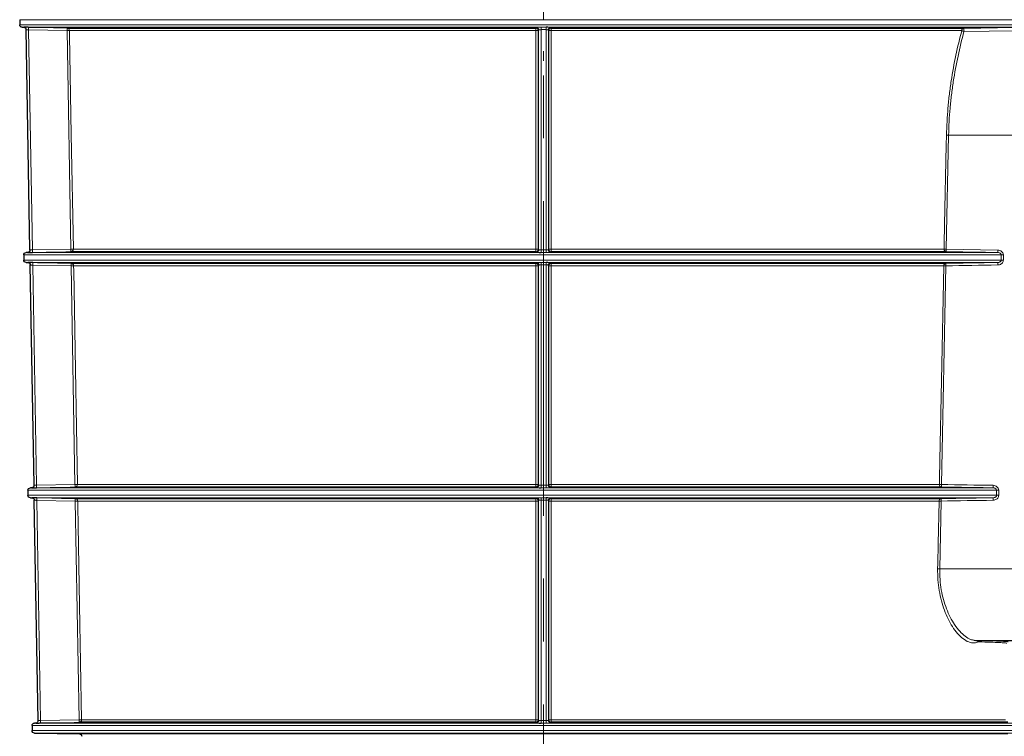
# Model space of a CAD drawing. Header units: millimetres. Extents: x -8866 to 77461, y -114325 to -28406.
# Tile 5 of 37: x 12793 to 12833, y -37552 to -37523. Entities that reach past the tile are written whole.
import ezdxf

# ---------------------------------------------------------------- set-up
doc = ezdxf.new("R2010")
doc.units = ezdxf.units.MM
doc.linetypes.add('CENTERX2', pattern=[20.32, 12.7, -2.54, 2.54, -2.54])
doc.linetypes.add('DASHDOT', pattern=[25.4, 12.7, -6.35, 0, -6.35])
doc.layers.add('0O', color=7, linetype='Continuous', lineweight=18)
doc.layers.add('6', color=2, linetype='Continuous', lineweight=25)

# ---------------------------------------------------------------- blocks, each defined once
blk = doc.blocks.new('s4')
at = {"color": 7, "linetype": 'CENTERX2', "lineweight": 18, "ltscale": 0.5}
blk.add_line((9228.023, -37475.331), (9228.023, -37615.431), dxfattribs=at)
at = {"color": 7, "linetype": 'CENTERX2', "lineweight": 18}
blk.add_line((9228.023, -37674.431), (9228.023, -37597.431), dxfattribs=at)
at = {"color": 8, "linetype": 'Continuous', "lineweight": 18}
for p, q in [((9208.78, -37613.765), (9249.185, -37613.765)), ((9249.185, -37613.968), (9208.828, -37613.968)), ((9209, -37614.211), (9211.038, -37614.242)), ((9209.001, -37614.068), (9249.086, -37614.068)), ((9211.126, -37614.198), (9227.716, -37614.198)), ((9227.815, -37614.2), (9227.823, -37614.172)), ((9227.815, -37623.033), (9227.815, -37614.2)), ((9228.124, -37614.069), (9227.923, -37614.069)), ((9227.923, -37623.062), (9227.923, -37614.167)), ((9228.124, -37614.167), (9228.124, -37623.062)), ((9228.224, -37614.172), (9228.232, -37614.2)), ((9228.232, -37614.2), (9228.232, -37623.033)), ((9228.33, -37614.198), (9247.172, -37614.198)), ((9247.118, -37623.033), (9247.272, -37614.2)), ((9247.272, -37614.2), (9248.826, -37614.172)), ((9248.826, -37614.172), (9248.671, -37623.06)), ((9211.66, -37618.431), (9208.023, -37618.431)), ((9211.66, -37618.431), (9211.754, -37623.033)), ((9211.754, -37623.033), (9209.672, -37623.065)), ((9248.921, -37623.165), (9209.674, -37623.165)), ((9227.716, -37623.031), (9211.839, -37623.031)), ((9227.823, -37623.06), (9227.815, -37623.033)), ((9228.124, -37623.062), (9227.923, -37623.062)), ((9227.923, -37623.164), (9228.124, -37623.164)), ((9228.232, -37623.033), (9228.224, -37623.06)), ((9247.018, -37623.031), (9228.33, -37623.031)), ((9248.671, -37623.06), (9247.118, -37623.033)), ((9209.449, -37623.265), (9209.537, -37623.265)), ((9209.449, -37623.265), (9209.449, -37623.468)), ((9209.449, -37623.468), (9209.537, -37623.468)), ((9209.537, -37623.468), (9209.537, -37623.265)), ((9209.537, -37623.265), (9249.019, -37623.265)), ((9249.019, -37623.468), (9209.537, -37623.468)), ((9209.674, -37623.568), (9248.921, -37623.568)), ((9228.124, -37623.569), (9227.923, -37623.569)), ((9211.767, -37623.7), (9211.949, -37632.533)), ((9211.853, -37623.698), (9227.716, -37623.698)), ((9227.815, -37623.7), (9227.823, -37623.672)), ((9227.815, -37632.533), (9227.815, -37623.7)), ((9227.923, -37632.562), (9227.923, -37623.667)), ((9228.124, -37623.667), (9228.124, -37632.562)), ((9228.224, -37623.672), (9228.232, -37623.7)), ((9228.232, -37623.7), (9228.232, -37632.533)), ((9228.33, -37623.698), (9247.006, -37623.698)), ((9246.952, -37632.533), (9247.106, -37623.7)), ((9247.106, -37623.7), (9248.66, -37623.672)), ((9248.66, -37623.672), (9248.505, -37632.56)), ((9248.755, -37632.665), (9209.863, -37632.665)), ((9227.716, -37632.531), (9212.034, -37632.531)), ((9227.823, -37632.56), (9227.815, -37632.533)), ((9227.923, -37632.664), (9228.124, -37632.664)), ((9228.232, -37632.533), (9228.224, -37632.56)), ((9246.852, -37632.531), (9228.33, -37632.531)), ((9248.505, -37632.56), (9246.952, -37632.533)), ((9209.637, -37632.765), (9209.725, -37632.765)), ((9209.637, -37632.765), (9209.637, -37632.968)), ((9209.637, -37632.968), (9209.725, -37632.968)), ((9209.725, -37632.765), (9248.853, -37632.765)), ((9209.725, -37632.968), (9209.725, -37632.765)), ((9248.853, -37632.968), (9209.725, -37632.968)), ((9209.863, -37633.068), (9248.755, -37633.068)), ((9228.124, -37633.069), (9227.923, -37633.069)), ((9211.962, -37633.2), (9212.019, -37635.931)), ((9212.047, -37633.198), (9227.716, -37633.198)), ((9227.815, -37633.2), (9227.823, -37633.173)), ((9227.815, -37642.033), (9227.815, -37633.2)), ((9227.923, -37642.062), (9227.923, -37633.167)), ((9228.124, -37633.167), (9228.124, -37642.062)), ((9228.224, -37633.173), (9228.232, -37633.2)), ((9228.232, -37633.2), (9228.232, -37642.033)), ((9228.33, -37633.198), (9246.841, -37633.198)), ((9246.786, -37642.033), (9246.94, -37633.2)), ((9246.94, -37633.2), (9248.494, -37633.173)), ((9248.494, -37633.173), (9248.339, -37642.06)), ((9212.019, -37635.931), (9208.023, -37635.931)), ((9208.023, -37638.831), (9210.554, -37638.831)), ((9207.36, -37642.265), (9228.023, -37642.265)), ((9228.023, -37642.165), (9207.458, -37642.165)), ((9227.716, -37642.031), (9209.36, -37642.031)), ((9227.823, -37642.06), (9227.815, -37642.033)), ((9227.923, -37642.164), (9228.124, -37642.164)), ((9248.589, -37642.165), (9228.023, -37642.165)), ((9228.023, -37642.265), (9248.687, -37642.265)), ((9228.232, -37642.033), (9228.224, -37642.06)), ((9246.686, -37642.031), (9228.33, -37642.031)), ((9248.339, -37642.06), (9246.786, -37642.033)), ((9228.023, -37642.468), (9207.36, -37642.468)), ((9207.458, -37642.568), (9248.589, -37642.568)), ((9246.775, -37642.6), (9209.271, -37642.6)), ((9248.687, -37642.468), (9228.023, -37642.468))]:
    blk.add_line(p, q, dxfattribs=at)
at = {"color": 7, "linetype": 'Continuous', "lineweight": 25}
for p, q in [((9211.039, -37614.1), (9209.001, -37614.068)), ((9227.715, -37614.1), (9211.039, -37614.1)), ((9227.823, -37614.172), (9227.823, -37623.06)), ((9228.224, -37623.06), (9228.224, -37614.172)), ((9247.27, -37614.1), (9228.332, -37614.1)), ((9211.755, -37623.133), (9227.715, -37623.133)), ((9228.332, -37623.133), (9247.116, -37623.133)), ((9227.715, -37623.6), (9211.769, -37623.6)), ((9227.823, -37623.672), (9227.823, -37632.56)), ((9228.224, -37632.56), (9228.224, -37623.672)), ((9247.105, -37623.6), (9228.332, -37623.6)), ((9211.95, -37632.633), (9227.715, -37632.633)), ((9228.332, -37632.633), (9246.95, -37632.633)), ((9227.715, -37633.1), (9211.964, -37633.1)), ((9246.939, -37633.1), (9228.332, -37633.1)), ((9227.823, -37633.173), (9227.823, -37642.06)), ((9228.224, -37642.06), (9228.224, -37633.173)), ((9210.554, -37638.831), (9208.023, -37638.831)), ((9210.621, -37638.818), (9210.554, -37638.831)), ((9209.262, -37642.133), (9227.715, -37642.133)), ((9228.332, -37642.133), (9246.785, -37642.133))]:
    blk.add_line(p, q, dxfattribs=at)
at = {"color": 8, "linetype": 'Continuous', "lineweight": 18, "flags": 128}
for points in [[(9227.723, -37614.073), (9227.722, -37614.076), (9227.718, -37614.09), (9227.715, -37614.1)], [(9227.716, -37614.198), (9227.716, -37614.398), (9227.716, -37615.198), (9227.716, -37618.397), (9227.716, -37623.031)], [(9227.923, -37614.167), (9227.923, -37614.148), (9227.923, -37614.13), (9227.923, -37614.113), (9227.923, -37614.098), (9227.923, -37614.086), (9227.923, -37614.077), (9227.923, -37614.071), (9227.923, -37614.069)], [(9227.923, -37614.167), (9228.023, -37614.167), (9228.124, -37614.167)], [(9228.124, -37614.069), (9228.124, -37614.071), (9228.124, -37614.077), (9228.124, -37614.086), (9228.124, -37614.098), (9228.124, -37614.113), (9228.124, -37614.13), (9228.124, -37614.148), (9228.124, -37614.167)], [(9228.332, -37614.1), (9228.331, -37614.096), (9228.327, -37614.082), (9228.324, -37614.073)], [(9228.33, -37623.031), (9228.33, -37622.831), (9228.33, -37622.032), (9228.33, -37618.832), (9228.33, -37614.198)], [(9247.172, -37614.198), (9247.169, -37614.398), (9247.155, -37615.198), (9247.099, -37618.397), (9247.018, -37623.031)], [(9247.272, -37614.2), (9247.252, -37614.199), (9247.234, -37614.199), (9247.217, -37614.199), (9247.202, -37614.198), (9247.19, -37614.198), (9247.18, -37614.198), (9247.174, -37614.198), (9247.172, -37614.198)], [(9248.825, -37614.073), (9248.625, -37614.076), (9247.825, -37614.09), (9247.27, -37614.1)], [(9211.66, -37618.431), (9211.672, -37618.431), (9211.685, -37618.431), (9211.697, -37618.431), (9211.708, -37618.43), (9211.719, -37618.43), (9211.729, -37618.43), (9211.738, -37618.43), (9211.745, -37618.43)], [(9211.839, -37623.031), (9211.835, -37622.831), (9211.819, -37622.032), (9211.753, -37618.832), (9211.745, -37618.43)], [(9209.672, -37623.065), (9209.673, -37623.084), (9209.673, -37623.103), (9209.673, -37623.12), (9209.673, -37623.135), (9209.674, -37623.147), (9209.674, -37623.157), (9209.674, -37623.163), (9209.674, -37623.165)], [(9211.754, -37623.033), (9211.767, -37623.033), (9211.779, -37623.033), (9211.791, -37623.032), (9211.803, -37623.032), (9211.813, -37623.032), (9211.823, -37623.032), (9211.832, -37623.032), (9211.839, -37623.031)], [(9211.754, -37623.033), (9211.754, -37623.053), (9211.754, -37623.071), (9211.755, -37623.088), (9211.755, -37623.104), (9211.755, -37623.116), (9211.755, -37623.125), (9211.755, -37623.131), (9211.755, -37623.133)], [(9227.715, -37623.133), (9227.716, -37623.137), (9227.72, -37623.151), (9227.723, -37623.16)], [(9227.923, -37623.062), (9227.923, -37623.081), (9227.923, -37623.1), (9227.923, -37623.118), (9227.923, -37623.133), (9227.923, -37623.146), (9227.923, -37623.155), (9227.923, -37623.161), (9227.923, -37623.164)], [(9228.124, -37623.164), (9228.124, -37623.161), (9228.124, -37623.155), (9228.124, -37623.146), (9228.124, -37623.133), (9228.124, -37623.118), (9228.124, -37623.1), (9228.124, -37623.081), (9228.124, -37623.062)], [(9228.324, -37623.16), (9228.325, -37623.157), (9228.329, -37623.143), (9228.332, -37623.133)], [(9247.118, -37623.033), (9247.098, -37623.033), (9247.08, -37623.032), (9247.063, -37623.032), (9247.048, -37623.032), (9247.035, -37623.032), (9247.026, -37623.032), (9247.02, -37623.031), (9247.018, -37623.031)], [(9247.116, -37623.133), (9247.316, -37623.137), (9248.116, -37623.151), (9248.67, -37623.16)], [(9209.672, -37623.668), (9209.673, -37623.649), (9209.673, -37623.63), (9209.673, -37623.613), (9209.673, -37623.598), (9209.674, -37623.585), (9209.674, -37623.576), (9209.674, -37623.57), (9209.674, -37623.568)], [(9227.723, -37623.573), (9227.722, -37623.576), (9227.718, -37623.59), (9227.715, -37623.6)], [(9227.923, -37623.667), (9227.923, -37623.648), (9227.923, -37623.63), (9227.923, -37623.613), (9227.923, -37623.598), (9227.923, -37623.586), (9227.923, -37623.577), (9227.923, -37623.571), (9227.923, -37623.569)], [(9228.124, -37623.569), (9228.124, -37623.571), (9228.124, -37623.577), (9228.124, -37623.586), (9228.124, -37623.598), (9228.124, -37623.613), (9228.124, -37623.63), (9228.124, -37623.648), (9228.124, -37623.667)], [(9228.332, -37623.6), (9228.331, -37623.596), (9228.327, -37623.582), (9228.324, -37623.573)], [(9248.659, -37623.573), (9248.459, -37623.576), (9247.659, -37623.59), (9247.105, -37623.6)], [(9211.767, -37623.7), (9211.768, -37623.68), (9211.768, -37623.662), (9211.768, -37623.644), (9211.768, -37623.629), (9211.769, -37623.617), (9211.769, -37623.608), (9211.769, -37623.602), (9211.769, -37623.6)], [(9211.767, -37623.7), (9211.78, -37623.699), (9211.793, -37623.699), (9211.805, -37623.699), (9211.816, -37623.699), (9211.827, -37623.698), (9211.837, -37623.698), (9211.845, -37623.698), (9211.853, -37623.698)], [(9212.034, -37632.531), (9212.03, -37632.331), (9212.013, -37631.532), (9211.948, -37628.332), (9211.853, -37623.698)], [(9227.716, -37623.698), (9227.716, -37623.898), (9227.716, -37624.698), (9227.716, -37627.897), (9227.716, -37632.531)], [(9227.923, -37623.667), (9228.023, -37623.667), (9228.124, -37623.667)], [(9228.33, -37632.531), (9228.33, -37632.331), (9228.33, -37631.532), (9228.33, -37628.332), (9228.33, -37623.698)], [(9247.006, -37623.698), (9247.003, -37623.898), (9246.989, -37624.698), (9246.933, -37627.897), (9246.852, -37632.531)], [(9247.106, -37623.7), (9247.087, -37623.699), (9247.068, -37623.699), (9247.051, -37623.699), (9247.036, -37623.698), (9247.024, -37623.698), (9247.014, -37623.698), (9247.009, -37623.698), (9247.006, -37623.698)], [(9209.861, -37632.565), (9209.862, -37632.584), (9209.862, -37632.603), (9209.862, -37632.62), (9209.862, -37632.635), (9209.863, -37632.647), (9209.863, -37632.657), (9209.863, -37632.663), (9209.863, -37632.665)], [(9211.949, -37632.533), (9211.961, -37632.533), (9211.974, -37632.533), (9211.986, -37632.532), (9211.997, -37632.532), (9212.008, -37632.532), (9212.018, -37632.532), (9212.026, -37632.532), (9212.034, -37632.531)], [(9211.949, -37632.533), (9211.949, -37632.553), (9211.949, -37632.571), (9211.95, -37632.588), (9211.95, -37632.604), (9211.95, -37632.616), (9211.95, -37632.625), (9211.95, -37632.631), (9211.95, -37632.633)], [(9227.715, -37632.633), (9227.716, -37632.637), (9227.72, -37632.651), (9227.723, -37632.66)], [(9228.124, -37632.562), (9228.023, -37632.562), (9227.923, -37632.562)], [(9227.923, -37632.562), (9227.923, -37632.581), (9227.923, -37632.6), (9227.923, -37632.618), (9227.923, -37632.633), (9227.923, -37632.646), (9227.923, -37632.655), (9227.923, -37632.661), (9227.923, -37632.664)], [(9228.124, -37632.664), (9228.124, -37632.661), (9228.124, -37632.655), (9228.124, -37632.646), (9228.124, -37632.633), (9228.124, -37632.618), (9228.124, -37632.6), (9228.124, -37632.581), (9228.124, -37632.562)], [(9228.324, -37632.66), (9228.325, -37632.657), (9228.329, -37632.643), (9228.332, -37632.633)], [(9246.952, -37632.533), (9246.932, -37632.533), (9246.914, -37632.532), (9246.897, -37632.532), (9246.882, -37632.532), (9246.87, -37632.532), (9246.86, -37632.532), (9246.854, -37632.531), (9246.852, -37632.531)], [(9246.95, -37632.633), (9247.15, -37632.637), (9247.95, -37632.651), (9248.504, -37632.66)], [(9209.861, -37633.168), (9209.862, -37633.149), (9209.862, -37633.13), (9209.862, -37633.113), (9209.862, -37633.098), (9209.863, -37633.085), (9209.863, -37633.076), (9209.863, -37633.07), (9209.863, -37633.068)], [(9211.962, -37633.2), (9211.963, -37633.18), (9211.963, -37633.162), (9211.963, -37633.144), (9211.964, -37633.129), (9211.964, -37633.117), (9211.964, -37633.108), (9211.964, -37633.102), (9211.964, -37633.1)], [(9227.723, -37633.073), (9227.722, -37633.076), (9227.718, -37633.09), (9227.715, -37633.1)], [(9227.923, -37633.167), (9227.923, -37633.148), (9227.923, -37633.13), (9227.923, -37633.113), (9227.923, -37633.098), (9227.923, -37633.086), (9227.923, -37633.077), (9227.923, -37633.071), (9227.923, -37633.069)], [(9228.124, -37633.069), (9228.124, -37633.071), (9228.124, -37633.077), (9228.124, -37633.086), (9228.124, -37633.098), (9228.124, -37633.113), (9228.124, -37633.13), (9228.124, -37633.148), (9228.124, -37633.167)], [(9228.332, -37633.1), (9228.331, -37633.096), (9228.327, -37633.082), (9228.324, -37633.073)], [(9248.493, -37633.073), (9248.293, -37633.076), (9247.493, -37633.09), (9246.939, -37633.1)], [(9211.962, -37633.2), (9211.975, -37633.199), (9211.988, -37633.199), (9212, -37633.199), (9212.011, -37633.199), (9212.022, -37633.198), (9212.031, -37633.198), (9212.04, -37633.198), (9212.047, -37633.198)], [(9212.103, -37635.93), (9212.099, -37635.73), (9212.083, -37634.93), (9212.047, -37633.198)], [(9227.716, -37633.198), (9227.716, -37633.398), (9227.716, -37634.198), (9227.716, -37637.397), (9227.716, -37642.031)], [(9227.923, -37633.167), (9228.023, -37633.167), (9228.124, -37633.167)], [(9228.33, -37642.031), (9228.33, -37641.831), (9228.33, -37641.032), (9228.33, -37637.832), (9228.33, -37633.198)], [(9246.841, -37633.198), (9246.837, -37633.398), (9246.823, -37634.198), (9246.767, -37637.397), (9246.686, -37642.031)], [(9246.94, -37633.2), (9246.921, -37633.199), (9246.902, -37633.199), (9246.885, -37633.199), (9246.87, -37633.198), (9246.858, -37633.198), (9246.849, -37633.198), (9246.843, -37633.198), (9246.841, -37633.198)], [(9212.019, -37635.931), (9212.031, -37635.931), (9212.044, -37635.931), (9212.056, -37635.931), (9212.067, -37635.93), (9212.078, -37635.93), (9212.087, -37635.93), (9212.096, -37635.93), (9212.103, -37635.93)], [(9227.715, -37642.133), (9227.716, -37642.137), (9227.72, -37642.151), (9227.723, -37642.16)], [(9228.124, -37642.062), (9228.023, -37642.062), (9227.923, -37642.062)], [(9227.923, -37642.062), (9227.923, -37642.081), (9227.923, -37642.1), (9227.923, -37642.118), (9227.923, -37642.133), (9227.923, -37642.146), (9227.923, -37642.155), (9227.923, -37642.161), (9227.923, -37642.164)], [(9228.124, -37642.164), (9228.124, -37642.161), (9228.124, -37642.155), (9228.124, -37642.146), (9228.124, -37642.133), (9228.124, -37642.118), (9228.124, -37642.1), (9228.124, -37642.081), (9228.124, -37642.062)], [(9228.324, -37642.16), (9228.325, -37642.157), (9228.329, -37642.143), (9228.332, -37642.133)], [(9246.786, -37642.033), (9246.767, -37642.033), (9246.748, -37642.032), (9246.731, -37642.032), (9246.716, -37642.032), (9246.704, -37642.032), (9246.694, -37642.032), (9246.689, -37642.031), (9246.686, -37642.031)], [(9246.785, -37642.133), (9246.985, -37642.137), (9247.784, -37642.151), (9248.338, -37642.16)]]:
    blk.add_lwpolyline(points, dxfattribs=at)
at = {"color": 7, "linetype": 'Continuous', "lineweight": 25, "flags": 128}
blk.add_lwpolyline([(9210.554, -37638.831), (9210.554, -37638.831)], dxfattribs=at)
at = {"color": 8, "linetype": 'Continuous', "lineweight": 18}
for centre, radius, start, end in [((9205.511, -37614.111), 5.528, 358.6427, 0.1178), ((9211.008, -37614.073), 0.171, 279.8249, 313.2533), ((9211.031, -37614.194), 0.0947, 357.6444, 85.2012), ((9227.715, -37614.2), 0.1, 0.0147, 89.9828), ((9226.129, -37614.174), 1.588, 359.1452, 2.6918), ((9227.741, -37615.615), 1.418, 87.0008, 90.9794), ((9227.723, -37614.173), 0.1, 41.6519, 89.975), ((9228.332, -37614.2), 0.1, 90.0172, 179.9853), ((9228.306, -37615.615), 1.418, 89.0206, 92.9992), ((9228.324, -37614.173), 0.1, 90.0204, 133.634), ((9229.918, -37614.174), 1.588, 177.3082, 180.8548), ((9247.272, -37614.2), 0.1, 91.0017, 179.007), ((9252.059, -37614.091), 4.789, 180.1021, 181.2984), ((9253.613, -37614.064), 4.789, 180.1021, 181.2984), ((9211.745, -37623.04), 0.0941, 276.1354, 4.9744), ((9226.068, -37623.057), 1.649, 357.3376, 0.874), ((9227.715, -37623.033), 0.1, 270.0193, 359.9935), ((9227.741, -37624.448), 1.417, 87.0004, 90.9796), ((9227.723, -37623.06), 0.1, 270.0189, 313.6172), ((9228.306, -37624.448), 1.417, 89.0204, 92.9996), ((9228.332, -37623.033), 0.1, 180.0065, 269.9807), ((9228.324, -37623.06), 0.1, 221.6737, 269.9727), ((9229.979, -37623.057), 1.649, 179.126, 182.6624), ((9247.118, -37623.033), 0.1, 178.997, 268.9964), ((9251.906, -37623.142), 4.79, 178.7018, 179.898), ((9253.46, -37623.169), 4.79, 178.7018, 179.898), ((9227.723, -37623.673), 0.1, 41.6531, 89.9737), ((9228.324, -37623.673), 0.1, 90.0242, 133.626), ((9253.449, -37623.564), 4.79, 180.1022, 181.2982), ((9211.759, -37623.693), 0.0935, 356.7888, 84.0571), ((9227.715, -37623.7), 0.1, 0.0147, 89.9828), ((9226.143, -37623.674), 1.574, 359.1378, 2.7152), ((9227.741, -37625.117), 1.42, 87.0021, 90.9744), ((9228.332, -37623.7), 0.1, 90.0172, 179.9853), ((9228.306, -37625.117), 1.42, 89.0256, 92.9979), ((9229.904, -37623.674), 1.574, 177.2848, 180.8622), ((9247.106, -37623.7), 0.1, 91.0021, 179.004), ((9251.871, -37623.591), 4.767, 180.0993, 181.3011), ((9211.94, -37632.54), 0.094, 276.2468, 5.0521), ((9226.082, -37632.557), 1.634, 357.3143, 0.8817), ((9227.715, -37632.533), 0.1, 270.0169, 359.996), ((9227.741, -37633.95), 1.419, 87.0016, 90.9746), ((9227.723, -37632.56), 0.1, 270.0171, 313.6233), ((9228.306, -37633.95), 1.419, 89.0254, 92.9984), ((9228.332, -37632.533), 0.1, 180.004, 269.9831), ((9228.324, -37632.56), 0.1, 221.6534, 269.9891), ((9229.965, -37632.557), 1.634, 179.1183, 182.6857), ((9246.952, -37632.533), 0.1, 178.9959, 268.9967), ((9251.718, -37632.641), 4.768, 178.6999, 179.9016), ((9253.295, -37632.669), 4.791, 178.7019, 179.8979), ((9211.954, -37633.193), 0.0934, 356.7123, 83.9449), ((9227.715, -37633.2), 0.1, 0.0156, 89.9817), ((9226.156, -37633.174), 1.56, 359.1304, 2.7389), ((9227.723, -37633.173), 0.1, 41.6531, 89.9737), ((9228.332, -37633.2), 0.1, 90.0183, 179.9844), ((9228.324, -37633.173), 0.1, 90.0242, 133.626), ((9229.89, -37633.174), 1.56, 177.2611, 180.8696), ((9246.941, -37633.2), 0.1, 91.0022, 179.0047), ((9251.728, -37633.091), 4.789, 180.1022, 181.2983), ((9253.283, -37633.064), 4.79, 180.1022, 181.2982), ((9227.741, -37634.617), 1.419, 87.0016, 90.9746), ((9228.306, -37634.617), 1.419, 89.0254, 92.9984), ((9210.401, -37638.885), 0.0487, 359.4108, 87.9694), ((9226.097, -37642.057), 1.62, 357.2905, 0.8895), ((9227.715, -37642.033), 0.1, 270.017, 359.9961), ((9227.741, -37643.45), 1.419, 87.0011, 90.9748), ((9227.723, -37642.06), 0.1, 270.0136, 313.6268), ((9228.306, -37643.45), 1.419, 89.0252, 92.9989), ((9228.332, -37642.033), 0.1, 180.0039, 269.983), ((9228.324, -37642.06), 0.1, 221.6533, 269.9891), ((9229.95, -37642.057), 1.62, 179.1105, 182.7095), ((9246.786, -37642.033), 0.1, 178.9959, 268.9967), ((9251.553, -37642.141), 4.768, 178.6999, 179.9016), ((9253.129, -37642.169), 4.791, 178.7019, 179.8979)]:
    blk.add_arc(centre, radius, start, end, dxfattribs=at)
at = {"color": 7, "linetype": 'Continuous', "lineweight": 25}
for centre, start, end in [((9227.723, -37614.173), 0.013, 41.6461), ((9228.324, -37614.173), 133.6253, 179.9905), ((9227.723, -37623.06), 313.6482, 359.9713), ((9228.324, -37623.06), 180.0064, 221.6574), ((9227.723, -37623.673), 0.0122, 41.6451), ((9228.324, -37623.673), 133.6431, 179.9764), ((9227.723, -37632.56), 313.6118, 0.0063), ((9228.324, -37632.56), 179.9993, 221.666), ((9227.723, -37633.173), 0.0122, 41.645), ((9228.324, -37633.173), 133.6435, 179.9762), ((9227.723, -37642.06), 313.6123, 0.0059), ((9228.324, -37642.06), 179.9993, 221.6659)]:
    blk.add_arc(centre, 0.1, start, end, dxfattribs=at)
at = {"color": 8, "linetype": 'Continuous', "lineweight": 18, "extrusion": (0, 0, -1)}
blk.add_ellipse((9228.023, -37638.892), major_axis=(-18.769, 0), ratio=0.008727, start_param=0.016249, end_param=0.351658, dxfattribs=at)
at = {"color": 8, "linetype": 'Continuous', "lineweight": 18}
for points, knots in [([(9211.038, -37614.242), (9211.125, -37614.565), (9211.206, -37614.895), (9211.351, -37615.568), (9211.415, -37615.911), (9211.496, -37616.437), (9211.521, -37616.614), (9211.564, -37616.972), (9211.583, -37617.153), (9211.632, -37617.698), (9211.652, -37618.064), (9211.66, -37618.431)], [0, 0, 0, 0, 0.25, 0.25, 0.5, 0.5, 0.625, 0.625, 0.75, 0.75, 1, 1, 1, 1]), ([(9211.745, -37618.43), (9211.737, -37618.059), (9211.717, -37617.69), (9211.669, -37617.139), (9211.65, -37616.956), (9211.607, -37616.595), (9211.582, -37616.416), (9211.502, -37615.885), (9211.438, -37615.538), (9211.294, -37614.858), (9211.213, -37614.525), (9211.126, -37614.198)], [0, 0, 0, 0, 0.25, 0.25, 0.375, 0.375, 0.5, 0.5, 0.75, 0.75, 1, 1, 1, 1]), ([(9227.723, -37614.073), (9227.724, -37614.072), (9227.726, -37614.072), (9227.751, -37614.071), (9227.792, -37614.07), (9227.828, -37614.07), (9227.844, -37614.069)], [0, 0, 0, 0, 0.188381, 0.480811, 0.773066, 1, 1, 1, 1]), ([(9227.923, -37614.167), (9227.912, -37614.167), (9227.889, -37614.167), (9227.859, -37614.168), (9227.837, -37614.17), (9227.825, -37614.171), (9227.823, -37614.172), (9227.823, -37614.172)], [0, 0, 0, 0, 0.215065, 0.430205, 0.645534, 0.861105, 1, 1, 1, 1]), ([(9228.124, -37614.069), (9228.138, -37614.069), (9228.175, -37614.069), (9228.231, -37614.07), (9228.282, -37614.07), (9228.317, -37614.071), (9228.322, -37614.072), (9228.324, -37614.073)], [0, 0, 0, 0, 0.137942, 0.353325, 0.568838, 0.784418, 1, 1, 1, 1]), ([(9228.224, -37614.172), (9228.223, -37614.172), (9228.22, -37614.171), (9228.203, -37614.169), (9228.178, -37614.168), (9228.149, -37614.167), (9228.131, -37614.167), (9228.124, -37614.167)], [0, 0, 0, 0, 0.215758, 0.431439, 0.646926, 0.8621749, 1, 1, 1, 1]), ([(9248.926, -37614.167), (9248.924, -37614.167), (9248.922, -37614.167), (9248.905, -37614.168), (9248.88, -37614.17), (9248.852, -37614.171), (9248.833, -37614.172), (9248.826, -37614.172)], [0, 0, 0, 0, 0.215065, 0.430205, 0.645534, 0.861105, 1, 1, 1, 1]), ([(9209.672, -37623.065), (9209.644, -37623.065), (9209.617, -37623.07), (9209.565, -37623.088), (9209.541, -37623.102), (9209.498, -37623.138), (9209.48, -37623.159), (9209.462, -37623.197), (9209.457, -37623.21), (9209.451, -37623.237), (9209.449, -37623.251), (9209.449, -37623.265)], [0, 0, 0, 0, 0.25, 0.25, 0.5, 0.5, 0.75, 0.75, 0.875, 0.875, 1, 1, 1, 1]), ([(9209.537, -37623.265), (9209.537, -37623.262), (9209.537, -37623.251), (9209.541, -37623.237), (9209.553, -37623.215), (9209.566, -37623.202), (9209.591, -37623.184), (9209.623, -37623.169), (9209.657, -37623.166), (9209.674, -37623.165)], [0, 0, 0, 0, 0.038573, 0.169188, 0.219714, 0.434465, 0.446413, 0.716643, 1, 1, 1, 1]), ([(9209.674, -37623.165), (9209.74, -37623.164), (9210.074, -37623.158), (9210.768, -37623.148), (9211.395, -37623.138), (9211.755, -37623.133)], [0, 0, 0, 0, 0.0960754, 0.480377, 1, 1, 1, 1]), ([(9227.923, -37623.164), (9227.897, -37623.164), (9227.87, -37623.164), (9227.822, -37623.163), (9227.8, -37623.163), (9227.773, -37623.163), (9227.764, -37623.162), (9227.75, -37623.162), (9227.743, -37623.162), (9227.733, -37623.161), (9227.73, -37623.161), (9227.724, -37623.161), (9227.723, -37623.16), (9227.723, -37623.16)], [0, 0, 0, 0, 0.25, 0.25, 0.5, 0.5, 0.625, 0.625, 0.75, 0.75, 0.875, 0.875, 1, 1, 1, 1]), ([(9227.923, -37623.062), (9227.916, -37623.062), (9227.897, -37623.062), (9227.869, -37623.062), (9227.844, -37623.061), (9227.826, -37623.061), (9227.824, -37623.06), (9227.823, -37623.06)], [0, 0, 0, 0, 0.138357, 0.353766, 0.569176, 0.784589, 1, 1, 1, 1]), ([(9228.224, -37623.06), (9228.223, -37623.06), (9228.222, -37623.061), (9228.21, -37623.061), (9228.188, -37623.062), (9228.158, -37623.062), (9228.135, -37623.062), (9228.124, -37623.062)], [0, 0, 0, 0, 0.138357, 0.353767, 0.569177, 0.784588, 1, 1, 1, 1]), ([(9228.324, -37623.16), (9228.323, -37623.16), (9228.32, -37623.161), (9228.296, -37623.162), (9228.255, -37623.163), (9228.219, -37623.163), (9228.203, -37623.163)], [0, 0, 0, 0, 0.187953, 0.480567, 0.773172, 1, 1, 1, 1]), ([(9248.77, -37623.062), (9248.77, -37623.062), (9248.769, -37623.062), (9248.757, -37623.062), (9248.734, -37623.061), (9248.705, -37623.061), (9248.682, -37623.06), (9248.671, -37623.06)], [0, 0, 0, 0, 0.138357, 0.353766, 0.569176, 0.784589, 1, 1, 1, 1]), ([(9209.449, -37623.468), (9209.451, -37623.489), (9209.455, -37623.53), (9209.487, -37623.585), (9209.536, -37623.629), (9209.6, -37623.661), (9209.648, -37623.666), (9209.672, -37623.668)], [0, 0, 0, 0, 0.185223, 0.370113, 0.563762, 0.77948, 1, 1, 1, 1]), ([(9209.674, -37623.568), (9209.659, -37623.567), (9209.63, -37623.565), (9209.591, -37623.549), (9209.561, -37623.527), (9209.543, -37623.502), (9209.537, -37623.481), (9209.537, -37623.47), (9209.537, -37623.468)], [0, 0, 0, 0, 0.244206, 0.474497, 0.668152, 0.838851, 0.963845, 1, 1, 1, 1]), ([(9211.769, -37623.6), (9211.702, -37623.599), (9211.636, -37623.598), (9211.569, -37623.597), (9211.302, -37623.593), (9211.036, -37623.589), (9210.769, -37623.585), (9210.404, -37623.579), (9210.039, -37623.574), (9209.674, -37623.568)], [0, 0, 0, 0, 0.002, 0.002, 0.002, 0.01, 0.01, 0.01, 0.02095356, 0.02095356, 0.02095356, 0.02095356]), ([(9227.723, -37623.573), (9227.724, -37623.572), (9227.726, -37623.572), (9227.751, -37623.571), (9227.792, -37623.57), (9227.828, -37623.57), (9227.844, -37623.569)], [0, 0, 0, 0, 0.188381, 0.480811, 0.773065, 1, 1, 1, 1]), ([(9228.124, -37623.569), (9228.138, -37623.569), (9228.175, -37623.569), (9228.231, -37623.57), (9228.282, -37623.57), (9228.317, -37623.571), (9228.322, -37623.572), (9228.324, -37623.573)], [0, 0, 0, 0, 0.137942, 0.353325, 0.568838, 0.784418, 1, 1, 1, 1]), ([(9227.923, -37623.667), (9227.912, -37623.667), (9227.889, -37623.667), (9227.859, -37623.668), (9227.837, -37623.67), (9227.825, -37623.671), (9227.823, -37623.672), (9227.823, -37623.672)], [0, 0, 0, 0, 0.215063, 0.430205, 0.645533, 0.861103, 1, 1, 1, 1]), ([(9228.224, -37623.672), (9228.223, -37623.672), (9228.22, -37623.671), (9228.203, -37623.669), (9228.178, -37623.668), (9228.149, -37623.667), (9228.131, -37623.667), (9228.124, -37623.667)], [0, 0, 0, 0, 0.215759, 0.431433, 0.646927, 0.862176, 1, 1, 1, 1]), ([(9248.76, -37623.667), (9248.759, -37623.667), (9248.756, -37623.667), (9248.739, -37623.668), (9248.714, -37623.67), (9248.686, -37623.671), (9248.667, -37623.672), (9248.66, -37623.672)], [0, 0, 0, 0, 0.215063, 0.430205, 0.645533, 0.861103, 1, 1, 1, 1]), ([(9209.861, -37632.565), (9209.833, -37632.565), (9209.806, -37632.57), (9209.754, -37632.588), (9209.729, -37632.602), (9209.687, -37632.638), (9209.669, -37632.659), (9209.65, -37632.697), (9209.646, -37632.71), (9209.639, -37632.737), (9209.637, -37632.751), (9209.637, -37632.765)], [0, 0, 0, 0, 0.25, 0.25, 0.5, 0.5, 0.75, 0.75, 0.875, 0.875, 1, 1, 1, 1]), ([(9209.725, -37632.765), (9209.725, -37632.748), (9209.731, -37632.732), (9209.75, -37632.706), (9209.762, -37632.696), (9209.788, -37632.68), (9209.803, -37632.674), (9209.832, -37632.667), (9209.848, -37632.665), (9209.863, -37632.665)], [0, 0, 0, 0, 0.25, 0.25, 0.5, 0.5, 0.75, 0.75, 1, 1, 1, 1]), ([(9209.863, -37632.665), (9209.93, -37632.664), (9209.996, -37632.663), (9210.063, -37632.662), (9210.33, -37632.657), (9210.596, -37632.653), (9210.863, -37632.649), (9211.225, -37632.644), (9211.588, -37632.638), (9211.95, -37632.633)], [0, 0, 0, 0, 0.002, 0.002, 0.002, 0.01, 0.01, 0.01, 0.02087591, 0.02087591, 0.02087591, 0.02087591]), ([(9227.923, -37632.664), (9227.897, -37632.664), (9227.87, -37632.664), (9227.822, -37632.663), (9227.8, -37632.663), (9227.773, -37632.663), (9227.764, -37632.662), (9227.75, -37632.662), (9227.743, -37632.662), (9227.733, -37632.661), (9227.73, -37632.661), (9227.724, -37632.661), (9227.723, -37632.66), (9227.723, -37632.66)], [0, 0, 0, 0, 0.25, 0.25, 0.5, 0.5, 0.625, 0.625, 0.75, 0.75, 0.875, 0.875, 1, 1, 1, 1]), ([(9227.823, -37632.56), (9227.823, -37632.56), (9227.826, -37632.561), (9227.836, -37632.561), (9227.843, -37632.561), (9227.871, -37632.562), (9227.897, -37632.562), (9227.923, -37632.562)], [0, 0, 0, 0, 0.25, 0.25, 0.5, 0.5, 1, 1, 1, 1]), ([(9228.124, -37632.562), (9228.137, -37632.562), (9228.15, -37632.562), (9228.174, -37632.562), (9228.185, -37632.562), (9228.213, -37632.561), (9228.224, -37632.561), (9228.224, -37632.56)], [0, 0, 0, 0, 0.25, 0.25, 0.5, 0.5, 1, 1, 1, 1]), ([(9228.324, -37632.66), (9228.323, -37632.66), (9228.32, -37632.661), (9228.296, -37632.662), (9228.255, -37632.663), (9228.219, -37632.663), (9228.203, -37632.663)], [0, 0, 0, 0, 0.187947, 0.480561, 0.773172, 1, 1, 1, 1]), ([(9248.505, -37632.56), (9248.518, -37632.56), (9248.531, -37632.561), (9248.555, -37632.561), (9248.566, -37632.561), (9248.594, -37632.562), (9248.604, -37632.562), (9248.604, -37632.562)], [0, 0, 0, 0, 0.25, 0.25, 0.5, 0.5, 1, 1, 1, 1]), ([(9209.637, -37632.968), (9209.639, -37632.988), (9209.644, -37633.029), (9209.676, -37633.084), (9209.724, -37633.129), (9209.788, -37633.161), (9209.837, -37633.166), (9209.861, -37633.168)], [0, 0, 0, 0, 0.184696, 0.369044, 0.562256, 0.777857, 1, 1, 1, 1]), ([(9209.863, -37633.068), (9209.848, -37633.067), (9209.819, -37633.065), (9209.78, -37633.049), (9209.75, -37633.027), (9209.731, -37633.002), (9209.726, -37632.981), (9209.725, -37632.97), (9209.725, -37632.968)], [0, 0, 0, 0, 0.246217, 0.476481, 0.669647, 0.839639, 0.963618, 1, 1, 1, 1]), ([(9211.964, -37633.1), (9211.897, -37633.099), (9211.831, -37633.098), (9211.764, -37633.097), (9211.497, -37633.093), (9211.231, -37633.089), (9210.964, -37633.085), (9210.597, -37633.079), (9210.23, -37633.074), (9209.863, -37633.068)], [0, 0, 0, 0, 0.002, 0.002, 0.002, 0.01, 0.01, 0.01, 0.02101295, 0.02101295, 0.02101295, 0.02101295]), ([(9227.723, -37633.073), (9227.724, -37633.072), (9227.726, -37633.072), (9227.751, -37633.071), (9227.792, -37633.07), (9227.828, -37633.07), (9227.844, -37633.069)], [0, 0, 0, 0, 0.1883809, 0.4808112, 0.7730653, 1, 1, 1, 1]), ([(9228.124, -37633.069), (9228.15, -37633.069), (9228.176, -37633.069), (9228.224, -37633.07), (9228.247, -37633.07), (9228.274, -37633.07), (9228.283, -37633.07), (9228.297, -37633.071), (9228.303, -37633.071), (9228.313, -37633.071), (9228.317, -37633.072), (9228.322, -37633.072), (9228.324, -37633.072), (9228.324, -37633.073)], [0, 0, 0, 0, 0.25, 0.25, 0.5, 0.5, 0.625, 0.625, 0.75, 0.75, 0.875, 0.875, 1, 1, 1, 1]), ([(9227.923, -37633.167), (9227.912, -37633.167), (9227.889, -37633.167), (9227.859, -37633.168), (9227.837, -37633.17), (9227.825, -37633.171), (9227.823, -37633.172), (9227.823, -37633.173)], [0, 0, 0, 0, 0.215063, 0.430205, 0.645533, 0.861103, 1, 1, 1, 1]), ([(9228.224, -37633.173), (9228.223, -37633.172), (9228.22, -37633.171), (9228.203, -37633.169), (9228.178, -37633.168), (9228.149, -37633.167), (9228.131, -37633.167), (9228.124, -37633.167)], [0, 0, 0, 0, 0.21576, 0.431434, 0.646929, 0.862174, 1, 1, 1, 1]), ([(9248.594, -37633.167), (9248.593, -37633.167), (9248.591, -37633.167), (9248.573, -37633.168), (9248.548, -37633.17), (9248.52, -37633.171), (9248.502, -37633.172), (9248.494, -37633.173)], [0, 0, 0, 0, 0.215063, 0.430205, 0.645533, 0.861103, 1, 1, 1, 1]), ([(9210.45, -37638.885), (9210.506, -37638.905), (9210.633, -37638.948), (9210.847, -37638.905), (9211.076, -37638.773), (9211.3, -37638.557), (9211.502, -37638.286), (9211.683, -37637.966), (9211.833, -37637.616), (9211.956, -37637.231), (9212.045, -37636.819), (9212.1, -37636.381), (9212.102, -37636.08), (9212.103, -37635.93)], [0, 0, 0, 0, 0.088207, 0.1955, 0.302815, 0.401411, 0.499991, 0.58663, 0.673233, 0.754771, 0.836268, 0.918144, 1, 1, 1, 1]), ([(9212.019, -37635.931), (9212.018, -37636.075), (9212.016, -37636.366), (9211.96, -37636.788), (9211.87, -37637.188), (9211.748, -37637.56), (9211.596, -37637.899), (9211.415, -37638.207), (9211.211, -37638.471), (9210.992, -37638.672), (9210.791, -37638.795), (9210.671, -37638.811), (9210.621, -37638.818)], [0, 0, 0, 0, 0.09223, 0.187418, 0.279771, 0.37454, 0.473213, 0.574101, 0.686622, 0.801867, 0.917627, 1, 1, 1, 1]), ([(9209.306, -37638.939), (9209.311, -37638.937), (9209.32, -37638.934), (9209.351, -37638.93), (9209.372, -37638.927), (9209.424, -37638.923), (9209.456, -37638.921), (9209.53, -37638.916), (9209.573, -37638.914), (9209.717, -37638.907), (9209.833, -37638.903), (9210.11, -37638.894), (9210.269, -37638.889), (9210.45, -37638.885)], [0, 0, 0, 0, 0.125, 0.125, 0.25, 0.25, 0.375, 0.375, 0.5, 0.5, 0.75, 0.75, 1, 1, 1, 1]), ([(9210.554, -37638.831), (9210.554, -37638.831), (9210.554, -37638.831), (9210.554, -37638.831), (9210.555, -37638.831), (9210.555, -37638.831), (9210.555, -37638.831), (9210.553, -37638.831), (9210.545, -37638.832), (9210.507, -37638.833), (9210.463, -37638.834), (9210.415, -37638.836), (9210.403, -37638.836)], [0, 0, 0, 0, 0.000281, 0.000564, 0.000914, 0.001572, 0.003948, 0.013357, 0.050826, 0.200571, 0.7996, 1, 1, 1, 1]), ([(9210.45, -37638.885), (9210.461, -37638.879), (9210.507, -37638.855), (9210.533, -37638.838), (9210.551, -37638.833), (9210.554, -37638.832)], [0, 0, 0, 0, 0.218344, 0.859808, 1, 1, 1, 1]), ([(9227.923, -37642.164), (9227.908, -37642.164), (9227.872, -37642.164), (9227.816, -37642.163), (9227.765, -37642.162), (9227.73, -37642.161), (9227.725, -37642.161), (9227.723, -37642.16)], [0, 0, 0, 0, 0.138352, 0.353756, 0.569165, 0.78458, 1, 1, 1, 1]), ([(9227.823, -37642.06), (9227.823, -37642.06), (9227.826, -37642.061), (9227.836, -37642.061), (9227.843, -37642.061), (9227.871, -37642.062), (9227.897, -37642.062), (9227.923, -37642.062)], [0, 0, 0, 0, 0.25, 0.25, 0.5, 0.5, 1, 1, 1, 1]), ([(9228.124, -37642.062), (9228.137, -37642.062), (9228.15, -37642.062), (9228.174, -37642.062), (9228.185, -37642.062), (9228.213, -37642.061), (9228.224, -37642.061), (9228.224, -37642.06)], [0, 0, 0, 0, 0.25, 0.25, 0.5, 0.5, 1, 1, 1, 1]), ([(9228.324, -37642.16), (9228.323, -37642.16), (9228.32, -37642.161), (9228.296, -37642.162), (9228.255, -37642.163), (9228.219, -37642.163), (9228.203, -37642.163)], [0, 0, 0, 0, 0.187947, 0.480561, 0.773172, 1, 1, 1, 1]), ([(9248.339, -37642.06), (9248.352, -37642.06), (9248.365, -37642.061), (9248.389, -37642.061), (9248.4, -37642.061), (9248.428, -37642.062), (9248.439, -37642.062), (9248.439, -37642.062)], [0, 0, 0, 0, 0.25, 0.25, 0.5, 0.5, 1, 1, 1, 1])]:
    blk.add_open_spline(points, degree=3, knots=knots, dxfattribs=at)
at = {"color": 7, "linetype": 'Continuous', "lineweight": 25}
for points, knots in [([(9227.844, -37614.069), (9227.848, -37614.069), (9227.872, -37614.069), (9227.9, -37614.069), (9227.923, -37614.069)], [0, 0, 0, 0, 0.182527, 1, 1, 1, 1]), ([(9248.825, -37614.073), (9248.839, -37614.072), (9248.876, -37614.072), (9248.932, -37614.071), (9248.983, -37614.07), (9249.017, -37614.069), (9249.022, -37614.069), (9249.024, -37614.069)], [0, 0, 0, 0, 0.13878, 0.354214, 0.569519, 0.784761, 1, 1, 1, 1]), ([(9228.203, -37623.163), (9228.199, -37623.163), (9228.175, -37623.164), (9228.147, -37623.164), (9228.124, -37623.164)], [0, 0, 0, 0, 0.183526, 1, 1, 1, 1]), ([(9248.869, -37623.164), (9248.869, -37623.164), (9248.863, -37623.164), (9248.843, -37623.163), (9248.829, -37623.163), (9248.801, -37623.163), (9248.791, -37623.162), (9248.769, -37623.162), (9248.758, -37623.162), (9248.734, -37623.161), (9248.721, -37623.161), (9248.696, -37623.161), (9248.683, -37623.16), (9248.67, -37623.16)], [0, 0, 0, 0, 0.25, 0.25, 0.5, 0.5, 0.625, 0.625, 0.75, 0.75, 0.875, 0.875, 1, 1, 1, 1]), ([(9227.844, -37623.569), (9227.848, -37623.569), (9227.872, -37623.569), (9227.9, -37623.569), (9227.923, -37623.569)], [0, 0, 0, 0, 0.182527, 1, 1, 1, 1]), ([(9248.659, -37623.573), (9248.673, -37623.572), (9248.71, -37623.572), (9248.766, -37623.571), (9248.817, -37623.57), (9248.851, -37623.569), (9248.856, -37623.569), (9248.858, -37623.569)], [0, 0, 0, 0, 0.138781, 0.354215, 0.569519, 0.784761, 1, 1, 1, 1]), ([(9228.203, -37632.663), (9228.199, -37632.663), (9228.175, -37632.664), (9228.147, -37632.664), (9228.124, -37632.664)], [0, 0, 0, 0, 0.183525, 1, 1, 1, 1]), ([(9248.703, -37632.664), (9248.703, -37632.664), (9248.697, -37632.664), (9248.678, -37632.663), (9248.663, -37632.663), (9248.635, -37632.663), (9248.625, -37632.662), (9248.603, -37632.662), (9248.592, -37632.662), (9248.568, -37632.661), (9248.555, -37632.661), (9248.53, -37632.661), (9248.517, -37632.66), (9248.504, -37632.66)], [0, 0, 0, 0, 0.25, 0.25, 0.5, 0.5, 0.625, 0.625, 0.75, 0.75, 0.875, 0.875, 1, 1, 1, 1]), ([(9227.844, -37633.069), (9227.848, -37633.069), (9227.872, -37633.069), (9227.9, -37633.069), (9227.923, -37633.069)], [0, 0, 0, 0, 0.1825263, 1, 1, 1, 1]), ([(9248.493, -37633.073), (9248.519, -37633.072), (9248.546, -37633.072), (9248.593, -37633.071), (9248.616, -37633.07), (9248.643, -37633.07), (9248.651, -37633.07), (9248.666, -37633.07), (9248.672, -37633.069), (9248.682, -37633.069), (9248.686, -37633.069), (9248.691, -37633.069), (9248.692, -37633.069), (9248.692, -37633.069)], [0, 0, 0, 0, 0.25, 0.25, 0.5, 0.5, 0.625, 0.625, 0.75, 0.75, 0.875, 0.875, 1, 1, 1, 1]), ([(9210.554, -37638.832), (9210.554, -37638.832), (9210.556, -37638.832), (9210.557, -37638.832), (9210.556, -37638.831), (9210.556, -37638.831), (9210.555, -37638.831), (9210.555, -37638.831), (9210.554, -37638.831), (9210.554, -37638.831), (9210.554, -37638.831)], [0, 0, 0, 0, 0.255112, 0.782023, 0.921367, 0.962078, 0.976016, 0.984693, 0.992385, 1, 1, 1, 1]), ([(9228.203, -37642.163), (9228.199, -37642.163), (9228.175, -37642.164), (9228.147, -37642.164), (9228.124, -37642.164)], [0, 0, 0, 0, 0.183525, 1, 1, 1, 1]), ([(9248.537, -37642.164), (9248.536, -37642.164), (9248.534, -37642.164), (9248.51, -37642.163), (9248.465, -37642.162), (9248.405, -37642.161), (9248.36, -37642.161), (9248.338, -37642.16)], [0, 0, 0, 0, 0.138352, 0.353756, 0.569165, 0.78458, 1, 1, 1, 1])]:
    blk.add_open_spline(points, degree=3, knots=knots, dxfattribs=at)
at = {"color": 8, "linetype": 'Continuous', "lineweight": 18}
for points in [[(9209.672, -37623.668), (9210.371, -37623.679), (9211.069, -37623.689), (9211.767, -37623.7)], [(9211.949, -37632.533), (9211.253, -37632.543), (9210.557, -37632.554), (9209.861, -37632.565)], [(9209.861, -37633.168), (9210.562, -37633.179), (9211.262, -37633.189), (9211.962, -37633.2)]]:
    blk.add_open_spline(points, degree=3, dxfattribs=at)
at = {"layer": '6'}
for p, q in [((9249.185, -37613.765), (9249.185, -37613.968)), ((9249.086, -37614.068), (9249.024, -37614.069))]:
    blk.add_line(p, q, dxfattribs=at)
at = {"layer": '6', "linetype": 'Continuous', "lineweight": 25}
for p, q in [((9248.77, -37623.062), (9248.926, -37614.167)), ((9248.869, -37623.164), (9248.921, -37623.165)), ((9248.921, -37623.568), (9248.858, -37623.569)), ((9249.019, -37623.265), (9249.019, -37623.468)), ((9248.604, -37632.562), (9248.76, -37623.667)), ((9248.703, -37632.664), (9248.755, -37632.665)), ((9248.755, -37633.068), (9248.692, -37633.069)), ((9248.853, -37632.765), (9248.853, -37632.968)), ((9248.439, -37642.062), (9248.594, -37633.167)), ((9248.537, -37642.164), (9248.589, -37642.165)), ((9248.687, -37642.265), (9248.687, -37642.468)), ((9248.589, -37642.568), (9246.775, -37642.6))]:
    blk.add_line(p, q, dxfattribs=at)
at = {"layer": '6'}
for centre, start, end in [((9249.085, -37613.968), 271, 0), ((9249.026, -37614.169), 91, 179)]:
    blk.add_arc(centre, 0.1, start, end, dxfattribs=at)
at = {"layer": '6', "linetype": 'Continuous', "lineweight": 25}
for centre, start, end in [((9248.87, -37623.064), 179, 269), ((9248.919, -37623.265), 0, 89), ((9248.86, -37623.669), 91, 179), ((9248.919, -37623.468), 271, 0), ((9248.704, -37632.564), 179, 269), ((9248.753, -37632.765), 0, 89), ((9248.694, -37633.169), 91, 179), ((9248.753, -37632.968), 271, 0), ((9248.539, -37642.064), 179, 269), ((9248.587, -37642.265), 0, 89), ((9246.777, -37642.7), 91, 179), ((9248.587, -37642.468), 271, 0)]:
    blk.add_arc(centre, 0.1, start, end, dxfattribs=at)

msp = doc.modelspace()

# ---------------------------------------------------------------- block references
at = {"layer": '0O', "linetype": 'DASHDOT', "xscale": -1}
msp.add_blockref('s4', (22042.054, 90.734), dxfattribs=at)

doc.saveas('drawing.dxf')
